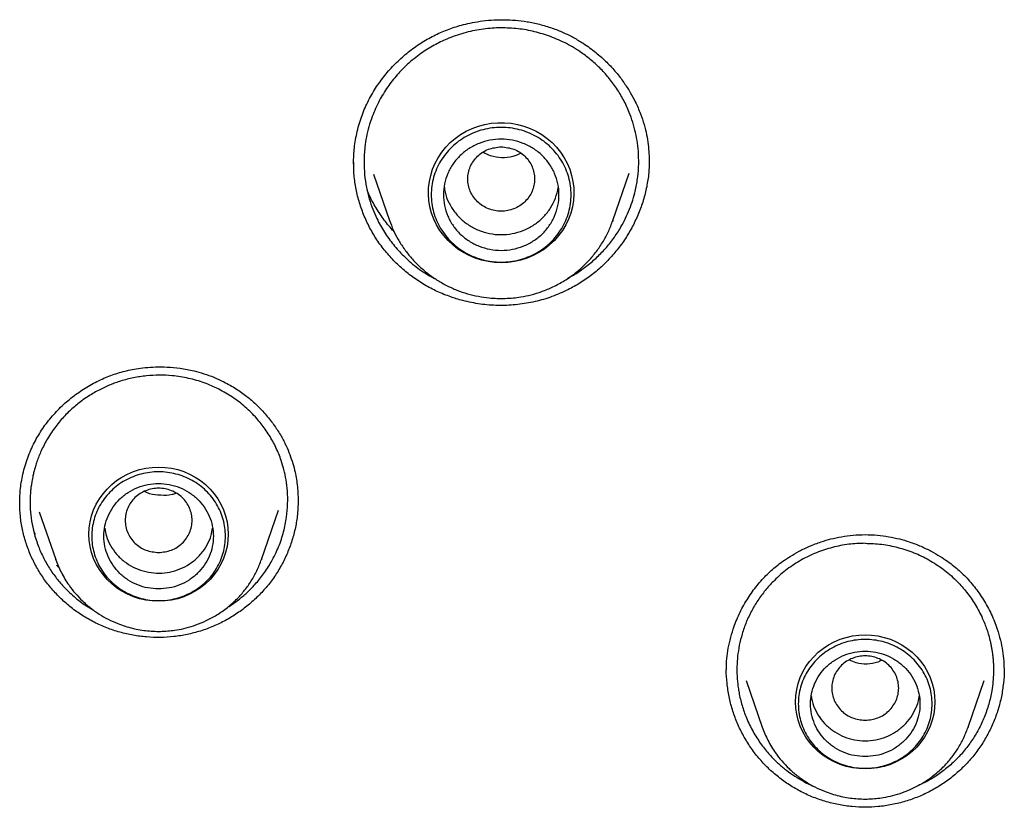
# Model space of a CAD drawing. Header units: millimetres. Extents: x 8 to 849, y 12 to 2010.
# Tile 75 of 111: x 400 to 416, y 1812 to 1825. Entities that reach past the tile are written whole.
import ezdxf

# ---------------------------------------------------------------- set-up
doc = ezdxf.new("R2010")
doc.units = ezdxf.units.MM

msp = doc.modelspace()

# ---------------------------------------------------------------- linework, layer by layer
at = {"color": 7, "linetype": 'Continuous', "lineweight": 30}
for p, q in [((405.161, 1822.368), (405.162, 1822.381)), ((405.485, 1822.194), (405.746, 1821.435)), ((409.42, 1821.435), (409.688, 1822.211)), ((409.41, 1821.41), (409.42, 1821.435)), ((409.42, 1821.435), (409.412, 1821.41)), ((399.666, 1816.758), (399.667, 1816.768)), ((399.989, 1816.638), (400.258, 1815.857)), ((403.643, 1815.857), (403.922, 1816.666)), ((399.928, 1816.265), (399.893, 1816.334)), ((400.258, 1815.857), (400.262, 1815.847)), ((400.262, 1815.847), (400.258, 1815.857)), ((403.643, 1815.857), (403.642, 1815.852)), ((400.312, 1815.724), (400.273, 1815.761)), ((411.612, 1813.864), (411.876, 1813.098)), ((415.262, 1813.098), (415.526, 1813.864)), ((411.878, 1813.091), (411.876, 1813.098)), ((415.262, 1813.098), (415.26, 1813.092))]:
    msp.add_line(p, q, dxfattribs=at)
at = {"color": 7, "linetype": 'Continuous', "lineweight": 30, "flags": 128}
for points in [[(407.583, 1820.739), (407.475, 1820.744), (407.367, 1820.758), (407.261, 1820.782), (407.157, 1820.815), (407.057, 1820.857), (406.962, 1820.907), (406.872, 1820.965), (406.787, 1821.032), (406.709, 1821.105), (406.639, 1821.185), (406.576, 1821.271), (406.521, 1821.361), (406.476, 1821.457), (406.439, 1821.556), (406.412, 1821.657), (406.395, 1821.761), (406.388, 1821.865), (406.39, 1821.97), (406.403, 1822.075), (406.425, 1822.177), (406.456, 1822.278), (406.498, 1822.375), (406.548, 1822.468), (406.606, 1822.556), (406.673, 1822.639), (406.747, 1822.716), (406.829, 1822.786), (406.916, 1822.848), (407.009, 1822.903), (407.107, 1822.949), (407.209, 1822.986), (407.313, 1823.015), (407.421, 1823.034), (407.529, 1823.043), (407.638, 1823.043), (407.746, 1823.034), (407.853, 1823.015), (407.958, 1822.986), (408.06, 1822.949), (408.158, 1822.903), (408.251, 1822.848), (408.338, 1822.786), (408.419, 1822.716), (408.494, 1822.639), (408.561, 1822.556), (408.619, 1822.468), (408.669, 1822.375), (408.71, 1822.278), (408.742, 1822.177), (408.764, 1822.075), (408.777, 1821.97), (408.779, 1821.865), (408.772, 1821.761), (408.754, 1821.657), (408.727, 1821.556), (408.691, 1821.457), (408.645, 1821.361), (408.591, 1821.271), (408.528, 1821.185), (408.458, 1821.105), (408.38, 1821.032), (408.295, 1820.965), (408.205, 1820.907), (408.109, 1820.857), (408.01, 1820.815), (407.906, 1820.782), (407.8, 1820.758), (407.692, 1820.744), (407.583, 1820.739)], [(401.951, 1815.168), (401.845, 1815.173), (401.74, 1815.187), (401.637, 1815.21), (401.537, 1815.242), (401.44, 1815.284), (401.348, 1815.333), (401.26, 1815.391), (401.179, 1815.456), (401.104, 1815.528), (401.037, 1815.606), (400.977, 1815.691), (400.925, 1815.78), (400.882, 1815.873), (400.849, 1815.97), (400.825, 1816.069), (400.81, 1816.17), (400.805, 1816.272), (400.81, 1816.374), (400.825, 1816.475), (400.849, 1816.574), (400.882, 1816.671), (400.925, 1816.764), (400.977, 1816.853), (401.037, 1816.937), (401.104, 1817.015), (401.179, 1817.088), (401.26, 1817.153), (401.348, 1817.21), (401.44, 1817.26), (401.537, 1817.301), (401.637, 1817.334), (401.74, 1817.357), (401.845, 1817.371), (401.951, 1817.376), (402.056, 1817.371), (402.161, 1817.357), (402.264, 1817.334), (402.365, 1817.301), (402.461, 1817.26), (402.554, 1817.21), (402.641, 1817.153), (402.722, 1817.088), (402.797, 1817.015), (402.865, 1816.937), (402.925, 1816.853), (402.976, 1816.764), (403.019, 1816.671), (403.053, 1816.574), (403.077, 1816.475), (403.091, 1816.374), (403.096, 1816.272), (403.091, 1816.17), (403.077, 1816.069), (403.053, 1815.97), (403.019, 1815.873), (402.976, 1815.78), (402.925, 1815.691), (402.865, 1815.606), (402.797, 1815.528), (402.722, 1815.456), (402.641, 1815.391), (402.554, 1815.333), (402.461, 1815.284), (402.365, 1815.242), (402.264, 1815.21), (402.161, 1815.187), (402.056, 1815.173), (401.951, 1815.168)], [(413.569, 1812.408), (413.463, 1812.413), (413.358, 1812.427), (413.255, 1812.451), (413.155, 1812.483), (413.058, 1812.524), (412.966, 1812.574), (412.878, 1812.631), (412.797, 1812.696), (412.722, 1812.769), (412.655, 1812.847), (412.595, 1812.931), (412.543, 1813.02), (412.501, 1813.114), (412.467, 1813.21), (412.443, 1813.309), (412.428, 1813.41), (412.423, 1813.512), (412.428, 1813.614), (412.443, 1813.715), (412.467, 1813.814), (412.501, 1813.911), (412.543, 1814.004), (412.595, 1814.093), (412.655, 1814.178), (412.722, 1814.256), (412.797, 1814.328), (412.878, 1814.393), (412.966, 1814.451), (413.058, 1814.5), (413.155, 1814.542), (413.255, 1814.574), (413.358, 1814.597), (413.463, 1814.612), (413.569, 1814.616), (413.674, 1814.612), (413.779, 1814.597), (413.882, 1814.574), (413.983, 1814.542), (414.079, 1814.5), (414.172, 1814.451), (414.259, 1814.393), (414.341, 1814.328), (414.415, 1814.256), (414.483, 1814.178), (414.543, 1814.093), (414.594, 1814.004), (414.637, 1813.911), (414.671, 1813.814), (414.695, 1813.715), (414.709, 1813.614), (414.714, 1813.512), (414.709, 1813.41), (414.695, 1813.309), (414.671, 1813.21), (414.637, 1813.114), (414.594, 1813.02), (414.543, 1812.931), (414.483, 1812.847), (414.415, 1812.769), (414.341, 1812.696), (414.259, 1812.631), (414.172, 1812.574), (414.079, 1812.524), (413.983, 1812.483), (413.882, 1812.451), (413.779, 1812.427), (413.674, 1812.413), (413.569, 1812.408)]]:
    msp.add_lwpolyline(points, dxfattribs=at)
at = {"color": 7, "linetype": 'Continuous', "lineweight": 30}
for points, knots in [([(405.157, 1822.361), (405.157, 1822.387), (405.157, 1822.446), (405.162, 1822.547), (405.173, 1822.666), (405.201, 1822.844), (405.256, 1823.067), (405.354, 1823.321), (405.478, 1823.556), (405.626, 1823.772), (405.793, 1823.969), (405.979, 1824.146), (406.178, 1824.302), (406.39, 1824.435), (406.611, 1824.543), (406.804, 1824.614), (406.97, 1824.662), (407.116, 1824.694), (407.284, 1824.721), (407.46, 1824.737), (407.64, 1824.74), (407.821, 1824.731), (408.014, 1824.707), (408.217, 1824.667), (408.352, 1824.623), (408.421, 1824.601)], [0, 0, 0, 0, 0.018833, 0.0415609, 0.0682852, 0.0987014, 0.1597853, 0.2190265, 0.2765703, 0.3331359, 0.3891081, 0.4443982, 0.498903, 0.5524493, 0.6050001, 0.656625, 0.6841017, 0.7159979, 0.7523349, 0.7931092, 0.8289144, 0.8675295, 0.9089296, 0.9530905, 1, 1, 1, 1]), ([(408.359, 1824.474), (408.273, 1824.501), (408.099, 1824.556), (407.824, 1824.598), (407.541, 1824.609), (407.254, 1824.585), (406.966, 1824.523), (406.744, 1824.445), (406.584, 1824.373), (406.479, 1824.318), (406.37, 1824.254), (406.259, 1824.18), (406.147, 1824.095), (406.014, 1823.981), (405.866, 1823.829), (405.711, 1823.631), (405.572, 1823.403), (405.472, 1823.181), (405.406, 1822.979), (405.366, 1822.811), (405.337, 1822.621), (405.324, 1822.413), (405.334, 1822.19), (405.365, 1821.983), (405.411, 1821.793), (405.469, 1821.622), (405.532, 1821.477), (405.597, 1821.352), (405.662, 1821.242), (405.733, 1821.137), (405.81, 1821.036), (405.892, 1820.94), (405.979, 1820.85), (406.112, 1820.727), (406.285, 1820.591), (406.441, 1820.506), (406.512, 1820.467)], [0, 0, 0, 0, 0.0401381, 0.081095, 0.1228693, 0.1654593, 0.2088633, 0.2530793, 0.2695832, 0.2872049, 0.3059438, 0.3257992, 0.3467704, 0.3688565, 0.4040651, 0.441775, 0.4819821, 0.5246824, 0.5518314, 0.578017, 0.6032402, 0.6392624, 0.6731254, 0.7048314, 0.7343826, 0.7617809, 0.7870282, 0.8063892, 0.8256525, 0.8448185, 0.8638874, 0.8828597, 0.9017355, 0.9205152, 0.9639375, 1, 1, 1, 1]), ([(408.421, 1824.601), (408.483, 1824.578), (408.604, 1824.532), (408.774, 1824.447), (408.954, 1824.339), (409.138, 1824.205), (409.318, 1824.044), (409.471, 1823.878), (409.599, 1823.711), (409.704, 1823.548), (409.796, 1823.376), (409.873, 1823.199), (409.934, 1823.017), (409.976, 1822.848), (410.001, 1822.688), (410.015, 1822.536), (410.017, 1822.439), (410.017, 1822.391)], [0, 0, 0, 0, 0.066946, 0.1312122, 0.1929207, 0.2808341, 0.3633367, 0.4405122, 0.5124073, 0.5790525, 0.640472, 0.7142569, 0.7789322, 0.8387408, 0.8956099, 0.9493217, 1, 1, 1, 1]), ([(408.686, 1820.489), (408.715, 1820.504), (408.809, 1820.554), (408.956, 1820.656), (409.125, 1820.794), (409.279, 1820.948), (409.416, 1821.114), (409.556, 1821.323), (409.686, 1821.579), (409.776, 1821.852), (409.825, 1822.097), (409.846, 1822.311), (409.845, 1822.514), (409.827, 1822.705), (409.795, 1822.88), (409.75, 1823.05), (409.685, 1823.231), (409.598, 1823.42), (409.483, 1823.611), (409.352, 1823.787), (409.208, 1823.946), (409.052, 1824.087), (408.861, 1824.23), (408.633, 1824.367), (408.449, 1824.439), (408.359, 1824.474)], [0, 0, 0, 0, 0.019087, 0.062062, 0.104805, 0.147316, 0.189597, 0.231822, 0.295687, 0.359584, 0.40222, 0.44487, 0.487559, 0.523593, 0.559096, 0.594069, 0.628509, 0.673593, 0.71773, 0.760917, 0.803155, 0.84444, 0.884773, 0.94346, 1, 1, 1, 1]), ([(407.583, 1822.647), (407.512, 1822.639), (407.368, 1822.622), (407.184, 1822.501), (407.063, 1822.325), (407.019, 1822.117), (407.063, 1821.909), (407.184, 1821.732), (407.368, 1821.616), (407.583, 1821.573), (407.799, 1821.616), (407.983, 1821.732), (408.104, 1821.909), (408.148, 1822.117), (408.104, 1822.325), (407.983, 1822.501), (407.799, 1822.622), (407.655, 1822.639), (407.583, 1822.647)], [0, 0, 0, 0, 0.0625, 0.125, 0.1875, 0.25, 0.3125, 0.375, 0.4375, 0.5, 0.5625, 0.625, 0.6875, 0.75, 0.8125, 0.875, 0.9375, 1, 1, 1, 1]), ([(407.903, 1822.537), (407.86, 1822.519), (407.706, 1822.454), (407.476, 1822.461), (407.328, 1822.533), (407.289, 1822.552)], [0, 0, 0, 0, 0.21836, 0.790363, 1, 1, 1, 1]), ([(406.754, 1820.176), (406.68, 1820.204), (406.531, 1820.261), (406.321, 1820.373), (406.123, 1820.503), (405.94, 1820.651), (405.772, 1820.815), (405.622, 1820.995), (405.489, 1821.189), (405.377, 1821.396), (405.287, 1821.612), (405.219, 1821.836), (405.176, 1822.064), (405.156, 1822.252), (405.158, 1822.363), (405.158, 1822.396)], [0, 0, 0, 0, 0.08093, 0.161418, 0.241633, 0.321715, 0.401789, 0.481977, 0.562417, 0.643273, 0.724173, 0.804729, 0.885062, 0.965253, 1, 1, 1, 1]), ([(410.015, 1822.421), (410.016, 1822.382), (410.017, 1822.266), (409.994, 1822.074), (409.947, 1821.848), (409.876, 1821.628), (409.785, 1821.415), (409.675, 1821.211), (409.545, 1821.018), (409.398, 1820.837), (409.234, 1820.671), (409.055, 1820.521), (408.862, 1820.388), (408.723, 1820.316), (408.653, 1820.28)], [0, 0, 0, 0, 0.04474, 0.131748, 0.218656, 0.305559, 0.392485, 0.479419, 0.566322, 0.65315, 0.739882, 0.826534, 0.913186, 1, 1, 1, 1]), ([(406.647, 1821.991), (406.651, 1821.961), (406.661, 1821.87), (406.718, 1821.728), (406.812, 1821.572), (406.938, 1821.438), (407.087, 1821.329), (407.256, 1821.251), (407.438, 1821.206), (407.625, 1821.197), (407.811, 1821.222), (407.988, 1821.282), (408.149, 1821.374), (408.288, 1821.495), (408.4, 1821.639), (408.483, 1821.801), (408.509, 1821.917), (408.522, 1821.975)], [0, 0, 0, 0, 0.035625, 0.104601, 0.173578, 0.242554, 0.311531, 0.380507, 0.449484, 0.51846, 0.587436, 0.656413, 0.725389, 0.794366, 0.863342, 0.932319, 1, 1, 1, 1]), ([(405.824, 1821.249), (405.822, 1821.252), (405.761, 1821.31), (405.66, 1821.44), (405.524, 1821.639), (405.431, 1821.807), (405.39, 1821.911), (405.378, 1821.941)], [0, 0, 0, 0, 0.011178, 0.303154, 0.593723, 0.883348, 1, 1, 1, 1]), ([(405.747, 1821.435), (405.767, 1821.382), (405.807, 1821.274), (405.888, 1821.12), (405.983, 1820.97), (406.095, 1820.827), (406.222, 1820.692), (406.364, 1820.568), (406.519, 1820.458), (406.683, 1820.364), (406.854, 1820.286), (407.029, 1820.227), (407.207, 1820.184), (407.413, 1820.154), (407.648, 1820.146), (407.879, 1820.169), (408.08, 1820.211), (408.257, 1820.265), (408.441, 1820.341), (408.629, 1820.444), (408.818, 1820.576), (408.983, 1820.725), (409.123, 1820.886), (409.24, 1821.05), (409.339, 1821.226), (409.387, 1821.351), (409.41, 1821.41)], [0, 0, 0, 0, 0.03579, 0.072367, 0.109747, 0.147959, 0.187035, 0.227017, 0.267492, 0.307422, 0.346769, 0.385535, 0.423724, 0.46134, 0.51667, 0.570728, 0.606593, 0.64519, 0.686961, 0.731934, 0.780138, 0.831598, 0.872355, 0.914962, 0.95942, 1, 1, 1, 1]), ([(408.653, 1820.28), (408.564, 1820.241), (408.387, 1820.163), (408.106, 1820.087), (407.819, 1820.042), (407.53, 1820.031), (407.239, 1820.052), (407.05, 1820.094), (406.955, 1820.115)], [0, 0, 0, 0, 0.167523, 0.334006, 0.499996, 0.665985, 0.832469, 1, 1, 1, 1]), ([(406.955, 1820.115), (406.917, 1820.125), (406.85, 1820.143), (406.784, 1820.166), (406.754, 1820.176)], [0, 0, 0, 0, 0.5586317, 1, 1, 1, 1]), ([(399.666, 1816.766), (399.666, 1816.796), (399.667, 1816.862), (399.673, 1816.97), (399.687, 1817.094), (399.719, 1817.274), (399.781, 1817.498), (399.887, 1817.751), (400.021, 1817.984), (400.179, 1818.195), (400.359, 1818.385), (400.556, 1818.552), (400.768, 1818.696), (400.989, 1818.815), (401.218, 1818.907), (401.417, 1818.963), (401.587, 1818.996), (401.736, 1819.015), (401.907, 1819.026), (402.099, 1819.024), (402.311, 1819.004), (402.512, 1818.966), (402.697, 1818.914), (402.862, 1818.856), (402.97, 1818.804), (403.025, 1818.778)], [0, 0, 0, 0, 0.020979, 0.045121, 0.072504, 0.102877, 0.163609, 0.222549, 0.279834, 0.336165, 0.391943, 0.447058, 0.501365, 0.554641, 0.606799, 0.657973, 0.685254, 0.716968, 0.753148, 0.793791, 0.838869, 0.888317, 0.923675, 0.960909, 1, 1, 1, 1]), ([(402.94, 1818.659), (402.861, 1818.695), (402.701, 1818.769), (402.443, 1818.842), (402.195, 1818.882), (401.963, 1818.892), (401.75, 1818.881), (401.536, 1818.848), (401.367, 1818.805), (401.242, 1818.763), (401.157, 1818.731), (401.07, 1818.693), (400.981, 1818.65), (400.89, 1818.6), (400.798, 1818.544), (400.68, 1818.464), (400.54, 1818.352), (400.383, 1818.199), (400.236, 1818.021), (400.128, 1817.856), (400.056, 1817.72), (400.011, 1817.625), (399.974, 1817.535), (399.944, 1817.45), (399.919, 1817.372), (399.9, 1817.301), (399.882, 1817.224), (399.867, 1817.147), (399.856, 1817.074), (399.85, 1817.025), (399.846, 1816.988), (399.844, 1816.954), (399.841, 1816.916), (399.839, 1816.878), (399.838, 1816.841), (399.838, 1816.804), (399.838, 1816.767), (399.84, 1816.679), (399.852, 1816.534), (399.888, 1816.339), (399.935, 1816.175), (399.983, 1816.046), (400.026, 1815.946), (400.074, 1815.85), (400.143, 1815.728), (400.239, 1815.584), (400.381, 1815.411), (400.554, 1815.245), (400.726, 1815.111), (400.838, 1815.048), (400.877, 1815.027)], [0, 0, 0, 0, 0.0401299, 0.0811492, 0.1230565, 0.1550788, 0.1875991, 0.2206165, 0.2541298, 0.2673357, 0.2812076, 0.295745, 0.3109476, 0.3268147, 0.343346, 0.3605409, 0.3922183, 0.425921, 0.4616449, 0.4993858, 0.5169656, 0.5333315, 0.5484844, 0.5624252, 0.5751546, 0.5866735, 0.5969824, 0.6121124, 0.6235419, 0.6312724, 0.6353053, 0.6412889, 0.6472185, 0.6530943, 0.6589162, 0.6646844, 0.6703987, 0.6760592, 0.7062207, 0.738523, 0.7687346, 0.785914, 0.8028716, 0.8196078, 0.8361231, 0.8684818, 0.8999615, 0.94056, 0.9796078, 1, 1, 1, 1]), ([(403.025, 1818.778), (403.092, 1818.742), (403.222, 1818.671), (403.397, 1818.545), (403.549, 1818.415), (403.693, 1818.268), (403.825, 1818.106), (403.939, 1817.934), (404.027, 1817.772), (404.094, 1817.62), (404.147, 1817.473), (404.196, 1817.296), (404.236, 1817.078), (404.242, 1816.91), (404.245, 1816.824)], [0, 0, 0, 0, 0.093204, 0.180706, 0.262735, 0.339444, 0.43359, 0.518593, 0.594532, 0.661439, 0.723423, 0.788248, 0.890844, 1, 1, 1, 1]), ([(403.082, 1815.066), (403.092, 1815.072), (403.127, 1815.094), (403.187, 1815.135), (403.285, 1815.207), (403.406, 1815.31), (403.546, 1815.451), (403.682, 1815.62), (403.789, 1815.786), (403.869, 1815.937), (403.924, 1816.062), (403.97, 1816.187), (404.018, 1816.348), (404.057, 1816.543), (404.076, 1816.767), (404.071, 1816.974), (404.049, 1817.162), (404.013, 1817.33), (403.972, 1817.471), (403.927, 1817.592), (403.88, 1817.699), (403.828, 1817.802), (403.769, 1817.902), (403.706, 1817.998), (403.638, 1818.09), (403.532, 1818.217), (403.38, 1818.368), (403.171, 1818.531), (403.017, 1818.616), (402.94, 1818.659)], [0, 0, 0, 0, 0.00781, 0.027999, 0.049529, 0.090428, 0.135443, 0.18458, 0.237847, 0.270185, 0.301521, 0.331855, 0.361184, 0.416802, 0.468393, 0.515947, 0.559458, 0.598917, 0.634318, 0.661131, 0.687839, 0.714443, 0.740941, 0.767333, 0.793621, 0.819802, 0.880446, 0.940513, 1, 1, 1, 1]), ([(401.951, 1815.969), (401.879, 1815.977), (401.735, 1815.993), (401.551, 1816.115), (401.43, 1816.291), (401.386, 1816.499), (401.43, 1816.706), (401.551, 1816.884), (401.735, 1817), (401.951, 1817.043), (402.166, 1817), (402.35, 1816.884), (402.471, 1816.706), (402.515, 1816.499), (402.471, 1816.291), (402.35, 1816.115), (402.166, 1815.993), (402.023, 1815.977), (401.951, 1815.969)], [0, 0, 0, 0, 0.0625, 0.125, 0.1875, 0.25, 0.3125, 0.375, 0.4375, 0.5, 0.5625, 0.625, 0.6875, 0.75, 0.8125, 0.875, 0.9375, 1, 1, 1, 1]), ([(402.23, 1816.944), (402.211, 1816.936), (402.133, 1816.906), (401.987, 1816.911), (401.829, 1816.918), (401.746, 1816.96), (401.719, 1816.974)], [0, 0, 0, 0, 0.118204, 0.470553, 0.82219, 1, 1, 1, 1]), ([(404.245, 1816.822), (404.243, 1816.756), (404.24, 1816.617), (404.208, 1816.407), (404.155, 1816.193), (404.081, 1815.985), (403.987, 1815.784), (403.873, 1815.594), (403.74, 1815.416), (403.59, 1815.251), (403.424, 1815.101), (403.245, 1814.967), (403.054, 1814.851), (402.852, 1814.753), (402.641, 1814.675), (402.423, 1814.618), (402.201, 1814.583), (401.977, 1814.569), (401.752, 1814.577), (401.53, 1814.606), (401.31, 1814.656), (401.096, 1814.726), (400.96, 1814.79), (400.892, 1814.822)], [0, 0, 0, 0, 0.04302, 0.090777, 0.138515, 0.186272, 0.234101, 0.281951, 0.32976, 0.377562, 0.425371, 0.473188, 0.521015, 0.568868, 0.616789, 0.664678, 0.71245, 0.760173, 0.807904, 0.85569, 0.903586, 0.951659, 1, 1, 1, 1]), ([(404.245, 1816.824), (404.245, 1816.822), (404.245, 1816.818), (404.245, 1816.814), (404.245, 1816.811)], [0, 0, 0, 0, 0.343815, 1, 1, 1, 1]), ([(400.892, 1814.822), (400.826, 1814.858), (400.694, 1814.93), (400.513, 1815.061), (400.345, 1815.207), (400.193, 1815.368), (400.057, 1815.543), (399.94, 1815.73), (399.842, 1815.928), (399.764, 1816.136), (399.708, 1816.35), (399.673, 1816.563), (399.669, 1816.704), (399.666, 1816.771)], [0, 0, 0, 0, 0.092121, 0.183732, 0.275028, 0.366171, 0.457305, 0.548573, 0.64013, 0.732164, 0.824245, 0.915924, 1, 1, 1, 1]), ([(401.064, 1816.369), (401.072, 1816.326), (401.089, 1816.226), (401.156, 1816.082), (401.255, 1815.94), (401.381, 1815.82), (401.53, 1815.726), (401.694, 1815.662), (401.869, 1815.629), (402.046, 1815.631), (402.22, 1815.665), (402.384, 1815.732), (402.531, 1815.828), (402.655, 1815.95), (402.752, 1816.093), (402.815, 1816.236), (402.831, 1816.331), (402.837, 1816.371)], [0, 0, 0, 0, 0.0530681, 0.1221721, 0.1912762, 0.2603802, 0.3294842, 0.3985882, 0.4676922, 0.5367963, 0.6059003, 0.6750043, 0.7441083, 0.8132123, 0.8823164, 0.9514204, 1, 1, 1, 1]), ([(411.285, 1814.013), (411.286, 1814.069), (411.287, 1814.18), (411.308, 1814.355), (411.345, 1814.533), (411.403, 1814.735), (411.493, 1814.96), (411.619, 1815.193), (411.744, 1815.372), (411.852, 1815.501), (411.936, 1815.59), (412.022, 1815.672), (412.114, 1815.751), (412.218, 1815.83), (412.341, 1815.912), (412.487, 1815.996), (412.656, 1816.077), (412.831, 1816.144), (413.008, 1816.196), (413.184, 1816.233), (413.372, 1816.259), (413.502, 1816.262), (413.569, 1816.264)], [0, 0, 0, 0, 0.049273, 0.098555, 0.149426, 0.202589, 0.276926, 0.353134, 0.426007, 0.461082, 0.495241, 0.528532, 0.561118, 0.597, 0.638325, 0.685106, 0.737339, 0.794997, 0.841777, 0.891551, 0.944295, 1, 1, 1, 1]), ([(413.569, 1816.264), (413.636, 1816.262), (413.766, 1816.259), (413.954, 1816.233), (414.129, 1816.196), (414.306, 1816.144), (414.482, 1816.077), (414.651, 1815.996), (414.796, 1815.912), (414.919, 1815.83), (415.023, 1815.751), (415.116, 1815.672), (415.202, 1815.59), (415.285, 1815.501), (415.394, 1815.372), (415.519, 1815.193), (415.645, 1814.96), (415.734, 1814.735), (415.793, 1814.533), (415.83, 1814.355), (415.85, 1814.18), (415.851, 1814.069), (415.852, 1814.013)], [0, 0, 0, 0, 0.055705, 0.108449, 0.158223, 0.205003, 0.262662, 0.314895, 0.361676, 0.403001, 0.438882, 0.471469, 0.504759, 0.538919, 0.573995, 0.646867, 0.723076, 0.797413, 0.850575, 0.901446, 0.950728, 1, 1, 1, 1]), ([(413.569, 1816.122), (413.478, 1816.119), (413.297, 1816.112), (413.028, 1816.058), (412.766, 1815.973), (412.516, 1815.852), (412.283, 1815.699), (412.092, 1815.534), (411.938, 1815.367), (411.814, 1815.203), (411.703, 1815.022), (411.612, 1814.83), (411.544, 1814.635), (411.497, 1814.448), (411.469, 1814.268), (411.459, 1814.123), (411.459, 1814.009), (411.462, 1813.922), (411.469, 1813.836), (411.479, 1813.75), (411.5, 1813.622), (411.54, 1813.453), (411.602, 1813.276), (411.666, 1813.133), (411.723, 1813.024), (411.784, 1812.922), (411.867, 1812.8), (411.973, 1812.666), (412.106, 1812.528), (412.24, 1812.411), (412.377, 1812.309), (412.52, 1812.221), (412.636, 1812.158), (412.706, 1812.129), (412.725, 1812.122)], [0, 0, 0, 0, 0.046968, 0.094311, 0.142028, 0.190117, 0.238579, 0.287411, 0.322032, 0.357937, 0.395122, 0.433584, 0.469676, 0.503646, 0.535499, 0.565238, 0.580469, 0.595694, 0.610913, 0.626126, 0.641333, 0.679311, 0.717252, 0.739769, 0.761365, 0.782041, 0.801799, 0.838556, 0.871662, 0.901843, 0.931506, 0.960657, 0.989297, 1, 1, 1, 1]), ([(413.569, 1816.122), (413.659, 1816.119), (413.841, 1816.112), (414.109, 1816.058), (414.327, 1815.987), (414.495, 1815.913), (414.618, 1815.849), (414.737, 1815.776), (414.851, 1815.696), (414.96, 1815.608), (415.086, 1815.492), (415.224, 1815.339), (415.367, 1815.14), (415.48, 1814.933), (415.564, 1814.727), (415.609, 1814.577), (415.634, 1814.469), (415.645, 1814.409), (415.656, 1814.348), (415.664, 1814.286), (415.671, 1814.223), (415.675, 1814.159), (415.678, 1814.083), (415.679, 1813.978), (415.671, 1813.844), (415.648, 1813.669), (415.603, 1813.471), (415.53, 1813.258), (415.435, 1813.057), (415.321, 1812.868), (415.188, 1812.693), (415.038, 1812.532), (414.873, 1812.389), (414.698, 1812.267), (414.544, 1812.178), (414.446, 1812.137), (414.412, 1812.122)], [0, 0, 0, 0, 0.046965, 0.0943051, 0.1420197, 0.1660302, 0.1901341, 0.2143313, 0.2386216, 0.2630049, 0.2874809, 0.3281732, 0.3711135, 0.4162955, 0.4516593, 0.4882777, 0.4989742, 0.5097729, 0.5206735, 0.5316762, 0.5427807, 0.5539869, 0.5652948, 0.5829268, 0.6095392, 0.6361364, 0.6759926, 0.7158139, 0.7545254, 0.7926555, 0.8310181, 0.8696161, 0.9076237, 0.9446634, 0.9809148, 1, 1, 1, 1]), ([(400.262, 1815.847), (400.29, 1815.776), (400.348, 1815.63), (400.46, 1815.449), (400.579, 1815.296), (400.697, 1815.172), (400.827, 1815.058), (400.97, 1814.956), (401.121, 1814.869), (401.304, 1814.787), (401.519, 1814.718), (401.766, 1814.677), (402.01, 1814.668), (402.222, 1814.689), (402.407, 1814.728), (402.57, 1814.778), (402.74, 1814.848), (402.914, 1814.943), (403.087, 1815.064), (403.239, 1815.202), (403.369, 1815.35), (403.477, 1815.502), (403.572, 1815.671), (403.619, 1815.794), (403.643, 1815.857)], [0, 0, 0, 0, 0.051283, 0.106858, 0.144932, 0.183858, 0.223681, 0.264011, 0.303802, 0.343013, 0.400718, 0.457138, 0.512284, 0.566167, 0.601919, 0.640394, 0.682033, 0.726871, 0.774937, 0.82626, 0.866916, 0.909425, 0.953787, 1, 1, 1, 1]), ([(413.569, 1813.209), (413.497, 1813.217), (413.353, 1813.234), (413.169, 1813.355), (413.048, 1813.531), (413.004, 1813.739), (413.048, 1813.947), (413.169, 1814.124), (413.353, 1814.241), (413.569, 1814.284), (413.784, 1814.241), (413.968, 1814.124), (414.089, 1813.947), (414.134, 1813.739), (414.089, 1813.531), (413.968, 1813.355), (413.784, 1813.234), (413.641, 1813.217), (413.569, 1813.209)], [0, 0, 0, 0, 0.0625, 0.125, 0.1875, 0.25, 0.3125, 0.375, 0.4375, 0.5, 0.5625, 0.625, 0.6875, 0.75, 0.8125, 0.875, 0.9375, 1, 1, 1, 1]), ([(413.834, 1814.193), (413.815, 1814.184), (413.689, 1814.124), (413.491, 1814.122), (413.345, 1814.181), (413.308, 1814.196)], [0, 0, 0, 0, 0.117304, 0.778843, 1, 1, 1, 1]), ([(413.569, 1811.777), (413.497, 1811.779), (413.35, 1811.784), (413.129, 1811.819), (412.907, 1811.872), (412.693, 1811.947), (412.489, 1812.043), (412.297, 1812.158), (412.116, 1812.291), (411.949, 1812.441), (411.798, 1812.607), (411.665, 1812.787), (411.551, 1812.978), (411.456, 1813.178), (411.381, 1813.386), (411.326, 1813.6), (411.295, 1813.819), (411.282, 1813.966), (411.285, 1814.04), (411.285, 1814.04)], [0, 0, 0, 0, 0.0598069, 0.1227633, 0.1868575, 0.2501299, 0.3123886, 0.3747325, 0.4372943, 0.5002307, 0.5632047, 0.6258546, 0.6882929, 0.7506025, 0.8128491, 0.875093, 0.9374027, 0.9998667, 1, 1, 1, 1]), ([(415.852, 1814.04), (415.852, 1814.04), (415.856, 1813.966), (415.843, 1813.819), (415.812, 1813.6), (415.757, 1813.386), (415.682, 1813.178), (415.587, 1812.978), (415.473, 1812.787), (415.339, 1812.607), (415.188, 1812.441), (415.021, 1812.291), (414.841, 1812.158), (414.648, 1812.043), (414.445, 1811.947), (414.231, 1811.872), (414.009, 1811.819), (413.787, 1811.784), (413.64, 1811.779), (413.569, 1811.777)], [0, 0, 0, 0, 0.0001333, 0.0625973, 0.124907, 0.1871509, 0.2493975, 0.3117071, 0.3741454, 0.4367953, 0.4997693, 0.5627057, 0.6252675, 0.6876114, 0.7498701, 0.8131425, 0.8772367, 0.9401931, 1, 1, 1, 1]), ([(412.682, 1813.609), (412.683, 1813.596), (412.689, 1813.526), (412.734, 1813.405), (412.815, 1813.254), (412.928, 1813.122), (413.066, 1813.013), (413.222, 1812.933), (413.392, 1812.883), (413.569, 1812.866), (413.745, 1812.883), (413.915, 1812.933), (414.072, 1813.013), (414.209, 1813.122), (414.322, 1813.254), (414.404, 1813.405), (414.448, 1813.526), (414.454, 1813.596), (414.455, 1813.609)], [0, 0, 0, 0, 0.01593, 0.085083, 0.154236, 0.223389, 0.292542, 0.361694, 0.430847, 0.5, 0.569153, 0.638306, 0.707458, 0.776611, 0.845764, 0.914917, 0.98407, 1, 1, 1, 1]), ([(411.876, 1813.098), (411.905, 1813.024), (411.964, 1812.874), (412.078, 1812.69), (412.197, 1812.537), (412.315, 1812.413), (412.446, 1812.299), (412.588, 1812.197), (412.739, 1812.11), (412.922, 1812.027), (413.137, 1811.959), (413.384, 1811.917), (413.628, 1811.909), (413.841, 1811.93), (414.025, 1811.969), (414.188, 1812.018), (414.358, 1812.089), (414.532, 1812.183), (414.705, 1812.305), (414.858, 1812.443), (414.987, 1812.59), (415.095, 1812.742), (415.19, 1812.912), (415.237, 1813.035), (415.262, 1813.098)], [0, 0, 0, 0, 0.053709, 0.109143, 0.14712, 0.185945, 0.225667, 0.265893, 0.305583, 0.344693, 0.402251, 0.458527, 0.513531, 0.567276, 0.602937, 0.641314, 0.682847, 0.727569, 0.775512, 0.826704, 0.867257, 0.909657, 0.953905, 1, 1, 1, 1])]:
    msp.add_open_spline(points, degree=3, knots=knots, dxfattribs=at)
for points in [[(408.733, 1821.858), (408.732, 1821.81), (408.728, 1821.713), (408.697, 1821.57), (408.649, 1821.433), (408.582, 1821.302), (408.498, 1821.181), (408.399, 1821.072), (408.286, 1820.976), (408.16, 1820.895), (408.025, 1820.831), (407.882, 1820.784), (407.734, 1820.756), (407.583, 1820.747), (407.433, 1820.756), (407.285, 1820.784), (407.142, 1820.831), (407.007, 1820.895), (406.881, 1820.976), (406.768, 1821.072), (406.668, 1821.181), (406.585, 1821.302), (406.518, 1821.433), (406.469, 1821.57), (406.44, 1821.713), (406.43, 1821.858), (406.44, 1822.003), (406.469, 1822.146), (406.518, 1822.283), (406.585, 1822.414), (406.668, 1822.534), (406.768, 1822.644), (406.881, 1822.74), (407.007, 1822.82), (407.142, 1822.885), (407.285, 1822.931), (407.433, 1822.96), (407.583, 1822.969), (407.734, 1822.96), (407.882, 1822.931), (408.025, 1822.885), (408.16, 1822.82), (408.286, 1822.74), (408.399, 1822.644), (408.498, 1822.534), (408.582, 1822.414), (408.649, 1822.283), (408.697, 1822.146), (408.728, 1822.003), (408.732, 1821.906), (408.733, 1821.858)], [(407.583, 1820.942), (407.521, 1820.946), (407.397, 1820.953), (407.218, 1821.007), (407.052, 1821.092), (406.907, 1821.206), (406.788, 1821.346), (406.7, 1821.505), (406.646, 1821.678), (406.627, 1821.858), (406.646, 1822.038), (406.7, 1822.21), (406.788, 1822.37), (406.907, 1822.509), (407.052, 1822.624), (407.218, 1822.709), (407.397, 1822.762), (407.583, 1822.779), (407.77, 1822.762), (407.949, 1822.709), (408.115, 1822.624), (408.26, 1822.509), (408.378, 1822.37), (408.467, 1822.21), (408.521, 1822.038), (408.54, 1821.858), (408.521, 1821.678), (408.467, 1821.505), (408.378, 1821.346), (408.26, 1821.206), (408.115, 1821.092), (407.949, 1821.007), (407.77, 1820.953), (407.646, 1820.946), (407.583, 1820.942)], [(403.051, 1816.238), (403.049, 1816.192), (403.045, 1816.1), (403.016, 1815.963), (402.97, 1815.831), (402.906, 1815.707), (402.826, 1815.591), (402.731, 1815.487), (402.622, 1815.395), (402.502, 1815.318), (402.373, 1815.256), (402.236, 1815.211), (402.095, 1815.184), (401.951, 1815.175), (401.807, 1815.184), (401.665, 1815.211), (401.529, 1815.256), (401.399, 1815.318), (401.279, 1815.395), (401.171, 1815.487), (401.076, 1815.591), (400.995, 1815.707), (400.932, 1815.831), (400.885, 1815.963), (400.857, 1816.1), (400.848, 1816.238), (400.857, 1816.377), (400.885, 1816.513), (400.932, 1816.645), (400.995, 1816.77), (401.076, 1816.885), (401.171, 1816.99), (401.279, 1817.082), (401.399, 1817.159), (401.529, 1817.22), (401.665, 1817.265), (401.807, 1817.292), (401.951, 1817.301), (402.095, 1817.292), (402.236, 1817.265), (402.373, 1817.22), (402.502, 1817.159), (402.622, 1817.082), (402.731, 1816.99), (402.826, 1816.885), (402.906, 1816.77), (402.97, 1816.645), (403.016, 1816.513), (403.045, 1816.377), (403.049, 1816.285), (403.051, 1816.238)], [(401.951, 1815.371), (402.01, 1815.374), (402.127, 1815.381), (402.297, 1815.432), (402.454, 1815.512), (402.591, 1815.621), (402.704, 1815.753), (402.788, 1815.904), (402.839, 1816.068), (402.857, 1816.238), (402.839, 1816.409), (402.788, 1816.572), (402.704, 1816.723), (402.591, 1816.855), (402.454, 1816.964), (402.297, 1817.045), (402.127, 1817.094), (401.951, 1817.111), (401.774, 1817.094), (401.604, 1817.045), (401.447, 1816.964), (401.31, 1816.855), (401.198, 1816.723), (401.114, 1816.572), (401.062, 1816.409), (401.045, 1816.238), (401.062, 1816.068), (401.114, 1815.904), (401.198, 1815.753), (401.31, 1815.621), (401.447, 1815.512), (401.604, 1815.432), (401.774, 1815.381), (401.892, 1815.374), (401.951, 1815.371)], [(414.669, 1813.479), (414.667, 1813.433), (414.663, 1813.34), (414.634, 1813.204), (414.588, 1813.072), (414.524, 1812.947), (414.444, 1812.832), (414.349, 1812.727), (414.24, 1812.635), (414.12, 1812.558), (413.991, 1812.497), (413.854, 1812.452), (413.713, 1812.425), (413.569, 1812.416), (413.425, 1812.425), (413.283, 1812.452), (413.147, 1812.497), (413.017, 1812.558), (412.897, 1812.635), (412.789, 1812.727), (412.694, 1812.832), (412.613, 1812.947), (412.55, 1813.072), (412.503, 1813.204), (412.475, 1813.34), (412.466, 1813.479), (412.475, 1813.618), (412.503, 1813.754), (412.55, 1813.886), (412.613, 1814.01), (412.694, 1814.126), (412.789, 1814.23), (412.897, 1814.322), (413.017, 1814.399), (413.147, 1814.461), (413.283, 1814.506), (413.425, 1814.533), (413.569, 1814.542), (413.713, 1814.533), (413.854, 1814.506), (413.991, 1814.461), (414.12, 1814.399), (414.24, 1814.322), (414.349, 1814.23), (414.444, 1814.126), (414.524, 1814.01), (414.588, 1813.886), (414.634, 1813.754), (414.663, 1813.618), (414.667, 1813.525), (414.669, 1813.479)], [(413.569, 1812.612), (413.628, 1812.615), (413.745, 1812.621), (413.915, 1812.673), (414.072, 1812.753), (414.209, 1812.862), (414.322, 1812.994), (414.406, 1813.145), (414.457, 1813.309), (414.475, 1813.479), (414.457, 1813.649), (414.406, 1813.813), (414.322, 1813.964), (414.209, 1814.096), (414.072, 1814.205), (413.915, 1814.285), (413.745, 1814.335), (413.569, 1814.352), (413.392, 1814.335), (413.222, 1814.285), (413.066, 1814.205), (412.928, 1814.096), (412.816, 1813.964), (412.732, 1813.813), (412.68, 1813.649), (412.663, 1813.479), (412.68, 1813.309), (412.732, 1813.145), (412.816, 1812.994), (412.928, 1812.862), (413.066, 1812.753), (413.222, 1812.673), (413.392, 1812.621), (413.51, 1812.615), (413.569, 1812.612)]]:
    msp.add_open_spline(points, degree=3, dxfattribs=at)

doc.saveas('drawing.dxf')
